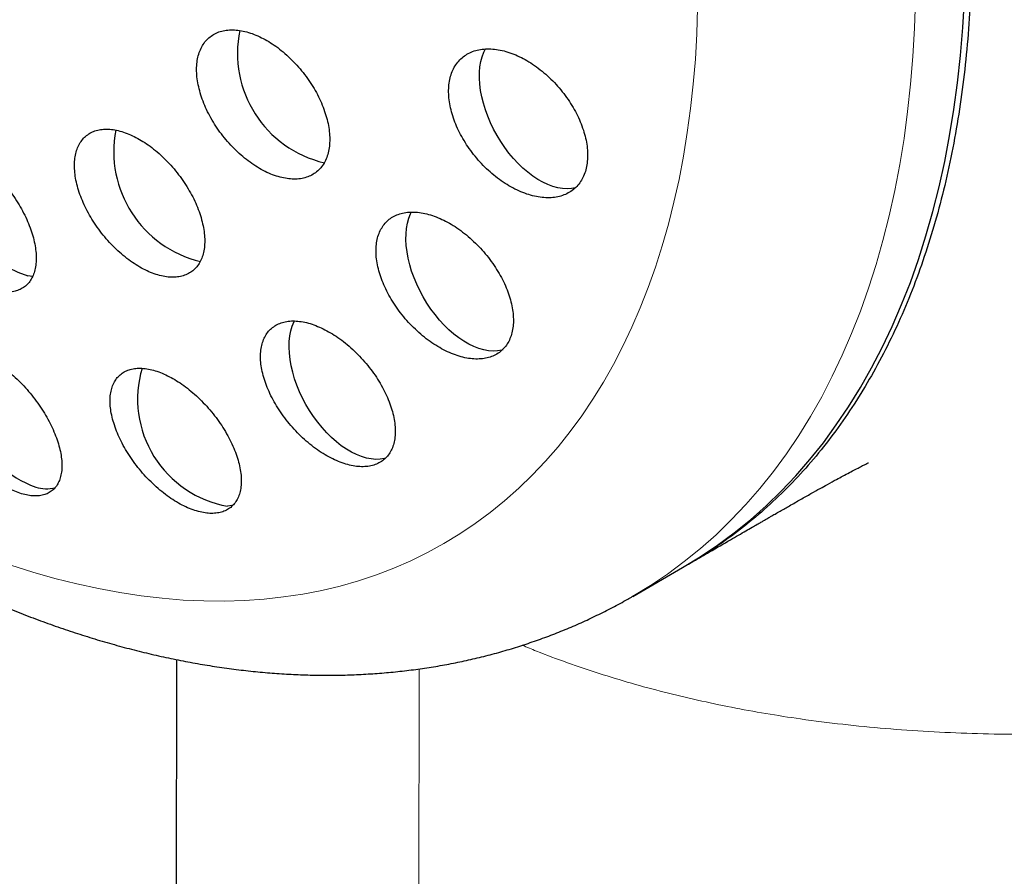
# Model space of a CAD drawing. Header units: millimetres. Extents: x 8 to 913, y 12 to 937.
# Tile 29 of 73: x 856 to 868, y 333 to 343. Entities that reach past the tile are written whole.
import ezdxf

# ---------------------------------------------------------------- set-up
doc = ezdxf.new("R2010")
doc.units = ezdxf.units.MM

msp = doc.modelspace()

# ---------------------------------------------------------------- linework, layer by layer
at = {"color": 7, "linetype": 'Continuous', "lineweight": 30}
for p, q in [((864.257, 337.031), (864.307, 337.06)), ((863.603, 336.653), (864.187, 336.99)), ((858.265, 335.912), (858.187, 299.215))]:
    msp.add_line(p, q, dxfattribs=at)
at = {"color": 252, "linetype": 'Continuous', "lineweight": 0}
msp.add_line((861.018, 279.437), (861.103, 335.804), dxfattribs=at)
at = {"color": 252, "linetype": 'Continuous', "lineweight": 0, "flags": 128}
for points in [[(866.913, 343.639), (866.901, 343.304), (866.882, 342.974), (866.855, 342.649), (866.82, 342.329), (866.778, 342.015), (866.727, 341.707), (866.67, 341.405), (866.604, 341.109), (866.531, 340.82), (866.451, 340.537), (866.363, 340.261), (866.268, 339.992), (866.165, 339.731), (866.056, 339.476), (865.939, 339.229), (865.815, 338.99), (865.684, 338.759), (865.546, 338.536), (865.401, 338.321), (865.25, 338.115), (865.092, 337.917), (864.927, 337.727), (864.756, 337.547), (864.579, 337.375), (864.396, 337.212), (864.206, 337.059), (864.011, 336.914), (863.81, 336.779), (863.603, 336.654), (863.603, 336.653)], [(864.363, 343.54), (864.353, 343.239), (864.336, 342.943), (864.311, 342.651), (864.28, 342.364), (864.242, 342.083), (864.197, 341.806), (864.145, 341.535), (864.086, 341.269), (864.021, 341.009), (863.949, 340.756), (863.87, 340.508), (863.785, 340.267), (863.692, 340.032), (863.594, 339.803), (863.489, 339.582), (863.378, 339.367), (863.26, 339.16), (863.136, 338.96), (863.006, 338.767), (862.871, 338.582), (862.729, 338.404), (862.581, 338.234), (862.428, 338.072), (862.269, 337.918), (862.104, 337.772), (861.934, 337.634), (861.759, 337.504), (861.578, 337.383), (861.393, 337.27), (861.202, 337.166), (861.007, 337.07), (860.807, 336.983), (860.603, 336.905), (860.394, 336.835), (860.181, 336.774), (859.964, 336.723), (859.743, 336.68), (859.518, 336.646), (859.29, 336.621), (859.058, 336.604), (858.822, 336.597), (858.584, 336.599), (858.343, 336.61), (858.098, 336.63), (857.851, 336.659), (857.602, 336.696), (857.35, 336.743), (857.096, 336.799), (856.84, 336.863), (856.583, 336.936), (856.324, 337.018)]]:
    msp.add_lwpolyline(points, dxfattribs=at)
at = {"color": 7, "linetype": 'Continuous', "lineweight": 30, "flags": 128}
for points in [[(864.187, 336.99), (864.187, 336.991), (864.394, 337.116), (864.595, 337.252), (864.79, 337.396), (864.98, 337.55), (865.163, 337.712), (865.34, 337.884), (865.511, 338.065), (865.676, 338.254), (865.834, 338.452), (865.985, 338.659), (866.13, 338.873), (866.268, 339.097), (866.399, 339.328), (866.523, 339.567), (866.64, 339.813), (866.75, 340.068), (866.852, 340.329), (866.947, 340.598), (867.035, 340.874), (867.116, 341.157), (867.188, 341.446), (867.254, 341.742), (867.312, 342.044), (867.362, 342.353), (867.404, 342.666), (867.439, 342.986), (867.466, 343.311), (867.486, 343.641)], [(862.933, 341.437), (862.888, 341.428), (862.836, 341.425), (862.783, 341.427), (862.727, 341.436), (862.67, 341.451), (862.611, 341.473), (862.552, 341.501), (862.493, 341.534), (862.434, 341.573), (862.376, 341.618), (862.318, 341.667), (862.262, 341.721), (862.208, 341.78), (862.155, 341.842), (862.106, 341.908), (862.059, 341.977), (862.015, 342.049), (861.975, 342.122), (861.939, 342.197), (861.907, 342.273), (861.879, 342.35), (861.855, 342.426), (861.836, 342.502), (861.822, 342.576), (861.813, 342.649), (861.809, 342.72), (861.809, 342.788), (861.815, 342.853), (861.825, 342.914), (861.841, 342.971), (861.861, 343.024), (861.88, 343.063)], [(862.082, 339.54), (862.072, 339.537), (862.022, 339.528), (861.971, 339.525), (861.916, 339.529), (861.861, 339.538), (861.803, 339.554), (861.745, 339.577), (861.686, 339.605), (861.627, 339.639), (861.568, 339.679), (861.509, 339.724), (861.452, 339.774), (861.396, 339.829), (861.342, 339.888), (861.29, 339.951), (861.241, 340.017), (861.194, 340.087), (861.151, 340.158), (861.111, 340.232), (861.076, 340.307), (861.044, 340.383), (861.016, 340.46), (860.993, 340.536), (860.975, 340.612), (860.962, 340.686), (860.953, 340.759), (860.949, 340.829), (860.95, 340.897), (860.957, 340.961), (860.968, 341.022), (860.984, 341.079), (861.004, 341.131), (861.016, 341.154)], [(856.582, 340.399), (856.579, 340.399), (856.524, 340.405)], [(860.712, 338.271), (860.699, 338.268), (860.649, 338.259), (860.597, 338.257), (860.543, 338.261), (860.487, 338.272), (860.429, 338.289), (860.371, 338.312), (860.312, 338.341), (860.252, 338.376), (860.193, 338.416), (860.135, 338.462), (860.078, 338.513), (860.022, 338.568), (859.968, 338.628), (859.917, 338.691), (859.868, 338.758), (859.822, 338.827), (859.779, 338.9), (859.74, 338.973), (859.704, 339.049), (859.673, 339.125), (859.646, 339.201), (859.624, 339.278), (859.606, 339.353), (859.593, 339.427), (859.585, 339.5), (859.582, 339.57), (859.584, 339.637), (859.591, 339.701), (859.603, 339.761), (859.619, 339.817), (859.64, 339.869), (859.645, 339.878)], [(858.924, 337.72), (858.912, 337.717), (858.862, 337.709)]]:
    msp.add_lwpolyline(points, dxfattribs=at)
at = {"color": 7, "linetype": 'Continuous', "lineweight": 30}
for centre, radius, start, end in [((860.293, 343.011), 1.316, 168.2519, 256.933), ((858.852, 341.859), 1.322, 168.9739, 256.5572), ((856.95, 341.703), 1.366, 170.3116, 251.842), ((857.088, 339.19), 1.344, 165.362, 249.4751), ((859.083, 338.963), 1.274, 163.6395, 259.9811), ((856.745, 338.367), 0.454, 253.6112, 282.655)]:
    msp.add_arc(centre, radius, start, end, dxfattribs=at)
for points, knots in [([(881.385, 340.069), (881.385, 340.13), (881.385, 340.247), (881.384, 340.412), (881.383, 340.559), (881.382, 340.69), (881.38, 340.803), (881.379, 340.899), (881.377, 340.978), (881.376, 341.04), (881.375, 341.089), (881.375, 341.13), (881.374, 341.169), (881.373, 341.215), (881.371, 341.271), (881.37, 341.34), (881.368, 341.413), (881.366, 341.493), (881.363, 341.581), (881.361, 341.672), (881.357, 341.768), (881.354, 341.868), (881.35, 341.978), (881.346, 342.091), (881.341, 342.198), (881.336, 342.309), (881.331, 342.429), (881.324, 342.563), (881.318, 342.692), (881.311, 342.811), (881.305, 342.92), (881.299, 343.025), (881.291, 343.143), (881.282, 343.283), (881.271, 343.449), (881.257, 343.63), (881.242, 343.824), (881.229, 343.99), (881.217, 344.119), (881.21, 344.201), (881.204, 344.273), (881.197, 344.341), (881.191, 344.409), (881.184, 344.479), (881.177, 344.549), (881.169, 344.631), (881.159, 344.728), (881.148, 344.839), (881.135, 344.951), (881.124, 345.055), (881.112, 345.155), (881.101, 345.251), (881.091, 345.341), (881.081, 345.417), (881.072, 345.493), (881.061, 345.581), (881.048, 345.682), (881.034, 345.789), (881.02, 345.892), (881.006, 345.993), (880.991, 346.1), (880.976, 346.206), (880.961, 346.309), (880.946, 346.407), (880.93, 346.507), (880.915, 346.606), (880.902, 346.688), (880.891, 346.757), (880.881, 346.818), (880.871, 346.877), (880.862, 346.93), (880.854, 346.978), (880.846, 347.028), (880.836, 347.084), (880.826, 347.145), (880.812, 347.224), (880.793, 347.33), (880.769, 347.458), (880.744, 347.592), (880.718, 347.726), (880.692, 347.86), (880.666, 347.989), (880.644, 348.099), (880.624, 348.193), (880.606, 348.279), (880.588, 348.361), (880.571, 348.44), (880.554, 348.519), (880.532, 348.617), (880.505, 348.734), (880.475, 348.866), (880.442, 349.003), (880.413, 349.123), (880.385, 349.235), (880.363, 349.325), (880.344, 349.401), (880.326, 349.47), (880.308, 349.542), (880.285, 349.629), (880.263, 349.711), (880.245, 349.779), (880.232, 349.828), (880.219, 349.877), (880.203, 349.933), (880.186, 349.995), (880.169, 350.056), (880.154, 350.111), (880.14, 350.16), (880.127, 350.205), (880.115, 350.248), (880.101, 350.296), (880.083, 350.357), (880.064, 350.423), (880.044, 350.491), (880.023, 350.561), (880.001, 350.634), (879.979, 350.706), (879.96, 350.769), (879.943, 350.825), (879.925, 350.88), (879.907, 350.937), (879.888, 350.998), (879.87, 351.055), (879.854, 351.104), (879.84, 351.148), (879.826, 351.19), (879.813, 351.231), (879.797, 351.279), (879.777, 351.341), (879.754, 351.408), (879.732, 351.473), (879.714, 351.528), (879.695, 351.583), (879.673, 351.648), (879.649, 351.716), (879.629, 351.775), (879.613, 351.82), (879.599, 351.859), (879.584, 351.901), (879.567, 351.949), (879.546, 352.006), (879.525, 352.066), (879.505, 352.119), (879.489, 352.163), (879.475, 352.202), (879.46, 352.242), (879.443, 352.289), (879.421, 352.346), (879.398, 352.406), (879.377, 352.462), (879.358, 352.511), (879.34, 352.56), (879.318, 352.615), (879.292, 352.682), (879.263, 352.758), (879.232, 352.834), (879.205, 352.902), (879.18, 352.965), (879.153, 353.03), (879.122, 353.106), (879.09, 353.185), (879.059, 353.258), (879.033, 353.321), (879.009, 353.378), (878.984, 353.436), (878.957, 353.5), (878.927, 353.569), (878.896, 353.64), (878.867, 353.706), (878.842, 353.763), (878.819, 353.815), (878.793, 353.873), (878.761, 353.946), (878.72, 354.035), (878.677, 354.13), (878.635, 354.22), (878.598, 354.299), (878.564, 354.373), (878.527, 354.45), (878.49, 354.528), (878.452, 354.607), (878.415, 354.684), (878.379, 354.757), (878.34, 354.836), (878.297, 354.922), (878.248, 355.02), (878.194, 355.127), (878.134, 355.243), (878.073, 355.362), (878.014, 355.472), (877.964, 355.567), (877.92, 355.65), (877.878, 355.726), (877.834, 355.808), (877.784, 355.898), (877.731, 355.994), (877.678, 356.088), (877.618, 356.194), (877.55, 356.314), (877.471, 356.449), (877.387, 356.593), (877.303, 356.734), (877.22, 356.871), (877.147, 356.991), (877.077, 357.102), (877.007, 357.214), (876.933, 357.331), (876.852, 357.457), (876.764, 357.592), (876.668, 357.737), (876.571, 357.883), (876.479, 358.018), (876.388, 358.149), (876.297, 358.281), (876.201, 358.415), (876.104, 358.551), (876.001, 358.692), (875.861, 358.882), (875.687, 359.113), (875.487, 359.37), (875.292, 359.615), (875.096, 359.854), (874.89, 360.101), (874.667, 360.359), (874.425, 360.632), (874.171, 360.909), (873.911, 361.185), (873.651, 361.451), (873.393, 361.708), (873.136, 361.957), (872.891, 362.186), (872.658, 362.398), (872.438, 362.593), (872.216, 362.786), (871.991, 362.975), (871.766, 363.16), (871.537, 363.343), (871.319, 363.513), (871.108, 363.673), (870.91, 363.82), (870.711, 363.964), (870.51, 364.107), (870.307, 364.247), (870.108, 364.38), (869.914, 364.508), (869.723, 364.631), (869.53, 364.753), (869.336, 364.872), (869.141, 364.988), (868.945, 365.103), (868.741, 365.219), (868.532, 365.335), (868.321, 365.449), (868.119, 365.555), (867.924, 365.655), (867.736, 365.748), (867.551, 365.838), (867.379, 365.919), (867.221, 365.993), (867.072, 366.06), (866.914, 366.13), (866.746, 366.202), (866.577, 366.274), (866.415, 366.34), (866.266, 366.4), (866.128, 366.454), (865.994, 366.506), (865.859, 366.556), (865.72, 366.608), (865.571, 366.661), (865.421, 366.713), (865.276, 366.763), (865.147, 366.806), (865.025, 366.845), (864.909, 366.882), (864.794, 366.918), (864.678, 366.953), (864.558, 366.989), (864.431, 367.026), (864.299, 367.064), (864.173, 367.098), (864.056, 367.13), (863.947, 367.158), (863.839, 367.186), (863.726, 367.214), (863.6, 367.245), (863.463, 367.278), (863.32, 367.31), (863.188, 367.339), (863.067, 367.365), (862.965, 367.386), (862.872, 367.405), (862.786, 367.422), (862.69, 367.44), (862.588, 367.459), (862.489, 367.477), (862.398, 367.493), (862.316, 367.507), (862.235, 367.521), (862.149, 367.535), (862.051, 367.55), (861.942, 367.567), (861.825, 367.584), (861.714, 367.6), (861.616, 367.613), (861.525, 367.624), (861.427, 367.637), (861.314, 367.65), (861.191, 367.664), (861.07, 367.677), (860.964, 367.687), (860.875, 367.696), (860.793, 367.703), (860.704, 367.711), (860.604, 367.719), (860.5, 367.727), (860.4, 367.734), (860.314, 367.739), (860.237, 367.744), (860.161, 367.748), (860.077, 367.753), (859.983, 367.758), (859.886, 367.762), (859.796, 367.765), (859.717, 367.768), (859.643, 367.77), (859.567, 367.772), (859.481, 367.774), (859.386, 367.776), (859.292, 367.777), (859.208, 367.778), (859.135, 367.778), (859.065, 367.778), (858.99, 367.778), (858.851, 367.777), (858.669, 367.774), (858.427, 367.767), (858.205, 367.759), (857.96, 367.746), (857.739, 367.732), (857.499, 367.714), (857.306, 367.698), (857.144, 367.682), (857.018, 367.669), (856.886, 367.655), (856.753, 367.64), (856.629, 367.625), (856.5, 367.608), (856.388, 367.593), (856.3, 367.581), (856.25, 367.574), (856.204, 367.567), (856.154, 367.56), (856.096, 367.551), (856.029, 367.541), (855.956, 367.529), (855.884, 367.518), (855.814, 367.506), (855.744, 367.495), (855.637, 367.476), (855.505, 367.453), (855.346, 367.423), (855.191, 367.393), (855.035, 367.362), (854.874, 367.328), (854.723, 367.295), (854.562, 367.259), (854.401, 367.221), (854.222, 367.178), (854.026, 367.128), (853.84, 367.079), (853.646, 367.027), (853.474, 366.978), (853.312, 366.931), (853.183, 366.892), (853.078, 366.86), (852.978, 366.829), (852.871, 366.795), (852.761, 366.76), (852.647, 366.723), (852.539, 366.687), (852.446, 366.655), (852.38, 366.633), (852.336, 366.618), (852.287, 366.601), (852.23, 366.58), (852.169, 366.559), (852.115, 366.54), (852.069, 366.523), (852.024, 366.507), (851.973, 366.488), (851.917, 366.468), (851.859, 366.446), (851.804, 366.426), (851.756, 366.408), (851.711, 366.391), (851.662, 366.372), (851.602, 366.349), (851.537, 366.324), (851.477, 366.3), (851.422, 366.279), (851.364, 366.255), (851.299, 366.229), (851.238, 366.205), (851.186, 366.184), (851.144, 366.166), (851.102, 366.149), (851.054, 366.129), (850.995, 366.105), (850.926, 366.075), (850.857, 366.046), (850.796, 366.02), (850.746, 365.998), (850.703, 365.98), (850.661, 365.961), (850.611, 365.939), (850.55, 365.912), (850.49, 365.885), (850.438, 365.862), (850.391, 365.841), (850.338, 365.817), (850.278, 365.789), (850.219, 365.762), (850.169, 365.739), (850.116, 365.715), (850.054, 365.685), (849.98, 365.65), (849.908, 365.616), (849.84, 365.583), (849.78, 365.554), (849.722, 365.525), (849.667, 365.498), (849.617, 365.473), (849.572, 365.451), (849.527, 365.428), (849.457, 365.394), (849.373, 365.351), (849.285, 365.306), (849.215, 365.269), (849.152, 365.236), (849.079, 365.198), (849, 365.156), (848.923, 365.115), (848.86, 365.081), (848.803, 365.05), (848.752, 365.022), (848.706, 364.997), (848.668, 364.976), (848.633, 364.956), (848.594, 364.935), (848.549, 364.91), (848.495, 364.879), (848.428, 364.841), (848.348, 364.796), (848.29, 364.762), (848.259, 364.744)], [0, 0, 0, 0, 0.003851, 0.007337, 0.010461, 0.013224, 0.015626, 0.01767, 0.019355, 0.020682, 0.021656, 0.022491, 0.023312, 0.024122, 0.025462, 0.026915, 0.028494, 0.030197, 0.032028, 0.034143, 0.036064, 0.038213, 0.04059, 0.043169, 0.045521, 0.047501, 0.050376, 0.053306, 0.056187, 0.05877, 0.061073, 0.063329, 0.065588, 0.068808, 0.07247, 0.076502, 0.080662, 0.08529, 0.087409, 0.089203, 0.090708, 0.092187, 0.093696, 0.095235, 0.096789, 0.098345, 0.100667, 0.103234, 0.105721, 0.108094, 0.11015, 0.112407, 0.114496, 0.11615, 0.117547, 0.11954, 0.122004, 0.124366, 0.126654, 0.128903, 0.131156, 0.133823, 0.136042, 0.138036, 0.140469, 0.142788, 0.144707, 0.145952, 0.147406, 0.148801, 0.149982, 0.150968, 0.15204, 0.153319, 0.154775, 0.156101, 0.15866, 0.161941, 0.164791, 0.167663, 0.171021, 0.173885, 0.176324, 0.178424, 0.180264, 0.182172, 0.183941, 0.185605, 0.187502, 0.190547, 0.193561, 0.196361, 0.199691, 0.201861, 0.203959, 0.205766, 0.207014, 0.208623, 0.210603, 0.21288, 0.21419, 0.215206, 0.216183, 0.217493, 0.219005, 0.220373, 0.221577, 0.222725, 0.223718, 0.224561, 0.22554, 0.226892, 0.22875, 0.230089, 0.231534, 0.233415, 0.235031, 0.236391, 0.237691, 0.238747, 0.240104, 0.24157, 0.24285, 0.24394, 0.244867, 0.245848, 0.246712, 0.247683, 0.249063, 0.250844, 0.252251, 0.253426, 0.254523, 0.255979, 0.257819, 0.259046, 0.259983, 0.260829, 0.261719, 0.262762, 0.2641, 0.26555, 0.266758, 0.267676, 0.268515, 0.269366, 0.270362, 0.271675, 0.273186, 0.274437, 0.275396, 0.276534, 0.277679, 0.279126, 0.281025, 0.282752, 0.284258, 0.285567, 0.286984, 0.288681, 0.29063, 0.292301, 0.293604, 0.294831, 0.296139, 0.297506, 0.299079, 0.300805, 0.302279, 0.303486, 0.304626, 0.305751, 0.307407, 0.309482, 0.311754, 0.313785, 0.31548, 0.317085, 0.31876, 0.320621, 0.322327, 0.324078, 0.325766, 0.327218, 0.329375, 0.33154, 0.333875, 0.336561, 0.339371, 0.341891, 0.34407, 0.345798, 0.347499, 0.349277, 0.351373, 0.353626, 0.35581, 0.357815, 0.360903, 0.364004, 0.367111, 0.370771, 0.37377, 0.376594, 0.379089, 0.381529, 0.384425, 0.387236, 0.390374, 0.393917, 0.397451, 0.400661, 0.403539, 0.406769, 0.410028, 0.413188, 0.416476, 0.420219, 0.42696, 0.433242, 0.439096, 0.44505, 0.451024, 0.457599, 0.464647, 0.471871, 0.47907, 0.486248, 0.493068, 0.49974, 0.506519, 0.512044, 0.517572, 0.523101, 0.528629, 0.534153, 0.53943, 0.545126, 0.549709, 0.5543, 0.5589, 0.56351, 0.568131, 0.572696, 0.576915, 0.581138, 0.585401, 0.589655, 0.593901, 0.598062, 0.602331, 0.607027, 0.611368, 0.615701, 0.619766, 0.623541, 0.627376, 0.631204, 0.634145, 0.637067, 0.640301, 0.643739, 0.647197, 0.65052, 0.65345, 0.656086, 0.658767, 0.661429, 0.664072, 0.666997, 0.670194, 0.672907, 0.675479, 0.677757, 0.680003, 0.682247, 0.684429, 0.686702, 0.689194, 0.691789, 0.694283, 0.696482, 0.69849, 0.700506, 0.70267, 0.704956, 0.707706, 0.710503, 0.713043, 0.715212, 0.717373, 0.718854, 0.720447, 0.722265, 0.724256, 0.726211, 0.727871, 0.729357, 0.730797, 0.732449, 0.7342, 0.736279, 0.738602, 0.740764, 0.742457, 0.744083, 0.745879, 0.747964, 0.750366, 0.752732, 0.754754, 0.756229, 0.757701, 0.759328, 0.761198, 0.763257, 0.765119, 0.766725, 0.768054, 0.769406, 0.770953, 0.772722, 0.774639, 0.776295, 0.77773, 0.779059, 0.780377, 0.781943, 0.783812, 0.785655, 0.787193, 0.788468, 0.789702, 0.791051, 0.792627, 0.797431, 0.801126, 0.806079, 0.809764, 0.814711, 0.81839, 0.823114, 0.825435, 0.827412, 0.830175, 0.832782, 0.834834, 0.837113, 0.840019, 0.841124, 0.842005, 0.842849, 0.843707, 0.844781, 0.846126, 0.847445, 0.848916, 0.850164, 0.851363, 0.852879, 0.856199, 0.858789, 0.861895, 0.864979, 0.867637, 0.87102, 0.873608, 0.876752, 0.88021, 0.883874, 0.887945, 0.890969, 0.894968, 0.897932, 0.900352, 0.902427, 0.904066, 0.906185, 0.908664, 0.910477, 0.912854, 0.91502, 0.91592, 0.916702, 0.917621, 0.918795, 0.920105, 0.921169, 0.921989, 0.922823, 0.923844, 0.925007, 0.926159, 0.927276, 0.928232, 0.929024, 0.929956, 0.931141, 0.932633, 0.933796, 0.934731, 0.935912, 0.937299, 0.938609, 0.939563, 0.940416, 0.941167, 0.94206, 0.94328, 0.94472, 0.946236, 0.947447, 0.948424, 0.949281, 0.950031, 0.950995, 0.952317, 0.9537, 0.954677, 0.955475, 0.956537, 0.957918, 0.959175, 0.960127, 0.960969, 0.962404, 0.963976, 0.965505, 0.96686, 0.968147, 0.969224, 0.970463, 0.971529, 0.972354, 0.973207, 0.974366, 0.976672, 0.978469, 0.979832, 0.981066, 0.982448, 0.984419, 0.985992, 0.987343, 0.988409, 0.989583, 0.990557, 0.991309, 0.991988, 0.992816, 0.993737, 0.994873, 0.996296, 0.998005, 1, 1, 1, 1]), ([(867.177, 348.005), (867.214, 347.821), (867.287, 347.452), (867.376, 346.906), (867.45, 346.366), (867.506, 345.834), (867.546, 345.308), (867.568, 344.79), (867.574, 344.28), (867.564, 343.781), (867.536, 343.294), (867.491, 342.818), (867.43, 342.354), (867.351, 341.901), (867.257, 341.462), (867.145, 341.038), (867.018, 340.629), (866.875, 340.235), (866.716, 339.857), (866.54, 339.494), (866.35, 339.149), (866.144, 338.821), (865.925, 338.512), (865.69, 338.222), (865.442, 337.95), (865.179, 337.697), (864.903, 337.464), (864.613, 337.252), (864.396, 337.108), (864.273, 337.041), (864.253, 337.031)], [0, 0, 0, 0, 0.036882, 0.073651, 0.110363, 0.147074, 0.183838, 0.22071, 0.257597, 0.294369, 0.331082, 0.367792, 0.404553, 0.441421, 0.478307, 0.515079, 0.551792, 0.588502, 0.625263, 0.662131, 0.699017, 0.735789, 0.772503, 0.809212, 0.845973, 0.882841, 0.919727, 0.9565, 0.993213, 1, 1, 1, 1]), ([(846.871, 345.469), (846.925, 345.374), (847.002, 345.242), (847.118, 345.048), (847.218, 344.884), (847.339, 344.688), (847.467, 344.485), (847.604, 344.272), (847.748, 344.054), (847.897, 343.832), (848.051, 343.608), (848.21, 343.382), (848.373, 343.156), (848.541, 342.929), (848.711, 342.703), (848.885, 342.478), (849.063, 342.253), (849.243, 342.031), (849.426, 341.81), (849.613, 341.591), (849.801, 341.374), (849.993, 341.159), (850.187, 340.947), (850.383, 340.738), (850.582, 340.531), (850.783, 340.328), (850.986, 340.127), (851.191, 339.93), (851.398, 339.736), (851.606, 339.546), (851.817, 339.359), (852.03, 339.176), (852.244, 338.996), (852.459, 338.821), (852.677, 338.649), (852.895, 338.481), (853.115, 338.318), (853.336, 338.159), (853.559, 338.004), (853.783, 337.853), (854.007, 337.707), (854.233, 337.566), (854.46, 337.429), (854.687, 337.297), (854.916, 337.17), (855.145, 337.048), (855.374, 336.93), (855.604, 336.818), (855.835, 336.711), (856.065, 336.609), (856.296, 336.512), (856.528, 336.421), (856.759, 336.335), (856.99, 336.255), (857.221, 336.18), (857.451, 336.111), (857.682, 336.047), (857.911, 335.989), (858.14, 335.937), (858.369, 335.89), (858.596, 335.85), (858.823, 335.815), (859.048, 335.786), (859.272, 335.763), (859.495, 335.746), (859.717, 335.734), (859.937, 335.729), (860.155, 335.729), (860.372, 335.736), (860.587, 335.748), (860.8, 335.766), (861.011, 335.79), (861.22, 335.819), (861.427, 335.855), (861.632, 335.896), (861.835, 335.943), (862.035, 335.995), (862.233, 336.054), (862.428, 336.118), (862.621, 336.187), (862.811, 336.262), (862.999, 336.343), (863.184, 336.43), (863.366, 336.522), (863.505, 336.597), (863.583, 336.642), (863.602, 336.654)], [0, 0, 0, 0, 0.013406, 0.018786, 0.027726, 0.037006, 0.04696, 0.057351, 0.068084, 0.079082, 0.090291, 0.101672, 0.113194, 0.124834, 0.136574, 0.1484, 0.160301, 0.172267, 0.184291, 0.196366, 0.208487, 0.22065, 0.232851, 0.245087, 0.257355, 0.269653, 0.281978, 0.29433, 0.306706, 0.319105, 0.331526, 0.343967, 0.356428, 0.368908, 0.381405, 0.393919, 0.406449, 0.418994, 0.431553, 0.444125, 0.45671, 0.469305, 0.481911, 0.494525, 0.507147, 0.519774, 0.532406, 0.545039, 0.557673, 0.570305, 0.582933, 0.595555, 0.608167, 0.620768, 0.633355, 0.645924, 0.658474, 0.671001, 0.683502, 0.695974, 0.708415, 0.720822, 0.733193, 0.745526, 0.757819, 0.770071, 0.78228, 0.794446, 0.806569, 0.818649, 0.830687, 0.842684, 0.854641, 0.86656, 0.878444, 0.890296, 0.902119, 0.913917, 0.925692, 0.93745, 0.949195, 0.960931, 0.972662, 0.984395, 0.996134, 1, 1, 1, 1]), ([(859.238, 343.204), (859.209, 343.217), (859.15, 343.243), (859.065, 343.268), (858.982, 343.283), (858.903, 343.287), (858.828, 343.28), (858.759, 343.262), (858.697, 343.233), (858.643, 343.194), (858.596, 343.145), (858.558, 343.087), (858.529, 343.02), (858.509, 342.946), (858.499, 342.866), (858.499, 342.779), (858.508, 342.689), (858.528, 342.594), (858.556, 342.498), (858.593, 342.4), (858.64, 342.302), (858.694, 342.205), (858.755, 342.111), (858.824, 342.021), (858.898, 341.935), (858.977, 341.855), (859.061, 341.783), (859.147, 341.718), (859.234, 341.662), (859.323, 341.615), (859.411, 341.579), (859.497, 341.554), (859.58, 341.539), (859.659, 341.536), (859.734, 341.544), (859.802, 341.563), (859.864, 341.592), (859.918, 341.632), (859.964, 341.682), (860.002, 341.74), (860.03, 341.807), (860.049, 341.882), (860.058, 341.963), (860.058, 342.049), (860.048, 342.14), (860.028, 342.235), (859.999, 342.331), (859.961, 342.429), (859.915, 342.527), (859.86, 342.624), (859.798, 342.718), (859.729, 342.808), (859.654, 342.893), (859.575, 342.972), (859.491, 343.045), (859.407, 343.108), (859.322, 343.162), (859.266, 343.19), (859.238, 343.204)], [0, 0, 0, 0, 0.01788, 0.035817, 0.053696, 0.071581, 0.089522, 0.107406, 0.125206, 0.143064, 0.160864, 0.178583, 0.196358, 0.214078, 0.231786, 0.24955, 0.267258, 0.28503, 0.302857, 0.320628, 0.338509, 0.356447, 0.374328, 0.392319, 0.410367, 0.428358, 0.44641, 0.46452, 0.482572, 0.50061, 0.518706, 0.536744, 0.554697, 0.572707, 0.59066, 0.608495, 0.626388, 0.644223, 0.661961, 0.679755, 0.697493, 0.715195, 0.732954, 0.750656, 0.768401, 0.786201, 0.803946, 0.82179, 0.839691, 0.857536, 0.875497, 0.893514, 0.911474, 0.929516, 0.947614, 0.965655, 0.982828, 1, 1, 1, 1]), ([(862.234, 342.991), (862.203, 343.003), (862.142, 343.028), (862.052, 343.05), (861.964, 343.063), (861.881, 343.064), (861.802, 343.055), (861.728, 343.034), (861.662, 343.002), (861.604, 342.96), (861.554, 342.908), (861.513, 342.848), (861.482, 342.779), (861.461, 342.704), (861.449, 342.622), (861.448, 342.534), (861.457, 342.443), (861.475, 342.349), (861.503, 342.253), (861.541, 342.156), (861.588, 342.059), (861.643, 341.964), (861.706, 341.871), (861.776, 341.782), (861.852, 341.698), (861.934, 341.62), (862.02, 341.549), (862.109, 341.486), (862.201, 341.432), (862.293, 341.388), (862.386, 341.354), (862.476, 341.331), (862.564, 341.319), (862.648, 341.318), (862.727, 341.329), (862.8, 341.35), (862.866, 341.383), (862.924, 341.425), (862.973, 341.478), (863.013, 341.539), (863.044, 341.608), (863.065, 341.684), (863.075, 341.766), (863.076, 341.854), (863.067, 341.945), (863.047, 342.04), (863.019, 342.136), (862.98, 342.233), (862.933, 342.33), (862.878, 342.425), (862.814, 342.517), (862.744, 342.606), (862.667, 342.689), (862.585, 342.767), (862.499, 342.837), (862.411, 342.899), (862.322, 342.951), (862.263, 342.978), (862.234, 342.991)], [0, 0, 0, 0, 0.018034, 0.036124, 0.054157, 0.072198, 0.090297, 0.108336, 0.126233, 0.144187, 0.162083, 0.17978, 0.197534, 0.215231, 0.232811, 0.250447, 0.268027, 0.28562, 0.303268, 0.320862, 0.338591, 0.356375, 0.374105, 0.392035, 0.410022, 0.427953, 0.446065, 0.464234, 0.482346, 0.50054, 0.518792, 0.536986, 0.555122, 0.573317, 0.591453, 0.609417, 0.627439, 0.645402, 0.663156, 0.680968, 0.698722, 0.716325, 0.733983, 0.751586, 0.769159, 0.786787, 0.80436, 0.822036, 0.839767, 0.857444, 0.87531, 0.893232, 0.9111, 0.929164, 0.947285, 0.96535, 0.982675, 1, 1, 1, 1]), ([(857.769, 342.036), (857.741, 342.049), (857.685, 342.075), (857.602, 342.102), (857.522, 342.119), (857.446, 342.124), (857.374, 342.119), (857.309, 342.103), (857.25, 342.077), (857.199, 342.04), (857.155, 341.993), (857.12, 341.938), (857.093, 341.873), (857.076, 341.801), (857.069, 341.723), (857.071, 341.638), (857.082, 341.549), (857.103, 341.455), (857.133, 341.359), (857.172, 341.262), (857.219, 341.164), (857.274, 341.068), (857.336, 340.973), (857.405, 340.882), (857.48, 340.796), (857.558, 340.716), (857.641, 340.642), (857.726, 340.577), (857.812, 340.52), (857.898, 340.472), (857.983, 340.435), (858.067, 340.408), (858.147, 340.392), (858.223, 340.387), (858.294, 340.393), (858.359, 340.41), (858.418, 340.437), (858.469, 340.474), (858.512, 340.522), (858.547, 340.578), (858.572, 340.643), (858.589, 340.715), (858.596, 340.794), (858.593, 340.879), (858.581, 340.969), (858.56, 341.062), (858.529, 341.159), (858.49, 341.256), (858.442, 341.354), (858.386, 341.45), (858.324, 341.544), (858.254, 341.635), (858.18, 341.721), (858.101, 341.801), (858.018, 341.874), (857.935, 341.938), (857.851, 341.993), (857.797, 342.022), (857.769, 342.036)], [0, 0, 0, 0, 0.01777, 0.035597, 0.053366, 0.071139, 0.088969, 0.106742, 0.12446, 0.142234, 0.159952, 0.177661, 0.195426, 0.213135, 0.230909, 0.248739, 0.266513, 0.284397, 0.302338, 0.320223, 0.338216, 0.356266, 0.37426, 0.392313, 0.410423, 0.428476, 0.446513, 0.464607, 0.482643, 0.500593, 0.518601, 0.53655, 0.554383, 0.572272, 0.590104, 0.607839, 0.625632, 0.643368, 0.66107, 0.678829, 0.696532, 0.714278, 0.732081, 0.749828, 0.767676, 0.78558, 0.803428, 0.821391, 0.839411, 0.857375, 0.875417, 0.893517, 0.911559, 0.929609, 0.947717, 0.965766, 0.982883, 1, 1, 1, 1]), ([(855.806, 341.854), (855.779, 341.867), (855.724, 341.895), (855.645, 341.923), (855.568, 341.941), (855.495, 341.949), (855.427, 341.946), (855.365, 341.932), (855.309, 341.907), (855.261, 341.872), (855.22, 341.828), (855.187, 341.774), (855.163, 341.711), (855.148, 341.64), (855.143, 341.563), (855.146, 341.479), (855.159, 341.39), (855.181, 341.296), (855.212, 341.2), (855.252, 341.103), (855.299, 341.005), (855.355, 340.908), (855.417, 340.813), (855.485, 340.721), (855.558, 340.634), (855.635, 340.553), (855.715, 340.479), (855.798, 340.412), (855.881, 340.354), (855.964, 340.306), (856.047, 340.267), (856.127, 340.239), (856.203, 340.221), (856.276, 340.214), (856.344, 340.218), (856.405, 340.233), (856.461, 340.258), (856.509, 340.293), (856.549, 340.339), (856.581, 340.393), (856.604, 340.456), (856.619, 340.528), (856.624, 340.606), (856.62, 340.69), (856.606, 340.779), (856.584, 340.873), (856.552, 340.969), (856.512, 341.066), (856.464, 341.165), (856.408, 341.262), (856.346, 341.356), (856.277, 341.448), (856.204, 341.534), (856.126, 341.615), (856.046, 341.689), (855.965, 341.753), (855.885, 341.809), (855.832, 341.839), (855.806, 341.854)], [0, 0, 0, 0, 0.017712, 0.035479, 0.053191, 0.070903, 0.088671, 0.106383, 0.124093, 0.141859, 0.15957, 0.177347, 0.19518, 0.212958, 0.230846, 0.248791, 0.26668, 0.284676, 0.30273, 0.320727, 0.33878, 0.356892, 0.374946, 0.39298, 0.411073, 0.429106, 0.447052, 0.465056, 0.483002, 0.50083, 0.518715, 0.536543, 0.554276, 0.572066, 0.589799, 0.607502, 0.625261, 0.642964, 0.660714, 0.678519, 0.696269, 0.714121, 0.732029, 0.749881, 0.767848, 0.785872, 0.803839, 0.821883, 0.839985, 0.858029, 0.876077, 0.894184, 0.912232, 0.930211, 0.948247, 0.966225, 0.983112, 1, 1, 1, 1]), ([(861.348, 341.077), (861.318, 341.089), (861.258, 341.113), (861.171, 341.137), (861.085, 341.151), (861.004, 341.154), (860.928, 341.146), (860.858, 341.127), (860.795, 341.098), (860.74, 341.058), (860.693, 341.009), (860.655, 340.951), (860.626, 340.886), (860.607, 340.812), (860.598, 340.733), (860.599, 340.648), (860.61, 340.559), (860.631, 340.466), (860.661, 340.371), (860.7, 340.275), (860.748, 340.179), (860.805, 340.084), (860.869, 339.992), (860.94, 339.903), (861.018, 339.818), (861.1, 339.74), (861.187, 339.668), (861.276, 339.605), (861.367, 339.55), (861.459, 339.505), (861.55, 339.47), (861.639, 339.445), (861.725, 339.432), (861.806, 339.43), (861.882, 339.438), (861.952, 339.458), (862.015, 339.488), (862.07, 339.528), (862.116, 339.578), (862.153, 339.636), (862.181, 339.703), (862.199, 339.776), (862.208, 339.856), (862.206, 339.941), (862.195, 340.031), (862.173, 340.123), (862.143, 340.218), (862.103, 340.314), (862.054, 340.41), (861.997, 340.505), (861.932, 340.598), (861.86, 340.686), (861.783, 340.77), (861.7, 340.848), (861.613, 340.92), (861.525, 340.982), (861.436, 341.035), (861.377, 341.063), (861.348, 341.077)], [0, 0, 0, 0, 0.0178819, 0.0358199, 0.0537008, 0.0715902, 0.0895371, 0.1074255, 0.1251655, 0.1429628, 0.1607024, 0.1782993, 0.1959526, 0.2135498, 0.2311271, 0.2487602, 0.2663384, 0.2840258, 0.301769, 0.3194574, 0.3373378, 0.3552743, 0.3731554, 0.3912303, 0.4093623, 0.4274374, 0.4456239, 0.4638684, 0.4820544, 0.5002173, 0.5184387, 0.5366006, 0.5546128, 0.5726834, 0.5906946, 0.6084973, 0.6263577, 0.6441598, 0.6617891, 0.679475, 0.6971043, 0.7146714, 0.7322944, 0.7498621, 0.7675025, 0.7851985, 0.8028399, 0.8206565, 0.838529, 0.8563465, 0.8743676, 0.8924455, 0.910467, 0.9286328, 0.9468563, 0.9650218, 0.982511, 1, 1, 1, 1]), ([(859.959, 339.796), (859.93, 339.808), (859.871, 339.833), (859.786, 339.859), (859.704, 339.874), (859.626, 339.879), (859.553, 339.873), (859.486, 339.856), (859.427, 339.829), (859.375, 339.792), (859.331, 339.746), (859.296, 339.69), (859.27, 339.627), (859.253, 339.556), (859.246, 339.478), (859.249, 339.395), (859.262, 339.308), (859.284, 339.216), (859.316, 339.122), (859.357, 339.026), (859.406, 338.93), (859.464, 338.835), (859.529, 338.742), (859.601, 338.653), (859.678, 338.568), (859.76, 338.489), (859.846, 338.416), (859.935, 338.352), (860.025, 338.296), (860.114, 338.25), (860.203, 338.214), (860.289, 338.188), (860.372, 338.173), (860.45, 338.169), (860.523, 338.176), (860.59, 338.193), (860.649, 338.221), (860.701, 338.258), (860.744, 338.305), (860.778, 338.361), (860.804, 338.425), (860.82, 338.497), (860.826, 338.574), (860.822, 338.658), (860.809, 338.746), (860.786, 338.838), (860.754, 338.932), (860.712, 339.028), (860.662, 339.124), (860.604, 339.218), (860.538, 339.311), (860.466, 339.4), (860.388, 339.485), (860.306, 339.564), (860.22, 339.636), (860.132, 339.699), (860.045, 339.753), (859.987, 339.781), (859.959, 339.796)], [0, 0, 0, 0, 0.01773, 0.035516, 0.053246, 0.070982, 0.088776, 0.106511, 0.124132, 0.141809, 0.15943, 0.177, 0.194625, 0.212195, 0.229847, 0.247554, 0.265207, 0.283039, 0.300926, 0.318759, 0.336792, 0.354883, 0.372917, 0.391089, 0.409318, 0.427489, 0.44567, 0.46391, 0.48209, 0.500146, 0.518261, 0.536316, 0.554168, 0.572078, 0.58993, 0.607592, 0.625311, 0.642973, 0.660542, 0.678168, 0.695738, 0.71335, 0.731017, 0.74863, 0.766399, 0.784225, 0.801995, 0.81997, 0.838002, 0.855978, 0.874119, 0.892318, 0.910459, 0.928653, 0.946905, 0.965097, 0.982549, 1, 1, 1, 1]), ([(856.075, 339.435), (856.047, 339.448), (855.993, 339.475), (855.914, 339.504), (855.839, 339.523), (855.768, 339.531), (855.701, 339.529), (855.641, 339.517), (855.588, 339.494), (855.541, 339.461), (855.503, 339.418), (855.473, 339.367), (855.451, 339.306), (855.439, 339.238), (855.436, 339.162), (855.442, 339.08), (855.458, 338.993), (855.483, 338.902), (855.516, 338.807), (855.559, 338.711), (855.609, 338.614), (855.667, 338.518), (855.732, 338.424), (855.803, 338.333), (855.878, 338.247), (855.957, 338.166), (856.039, 338.092), (856.122, 338.026), (856.206, 337.968), (856.29, 337.92), (856.372, 337.881), (856.451, 337.853), (856.526, 337.834), (856.597, 337.827), (856.663, 337.829), (856.723, 337.843), (856.776, 337.866), (856.822, 337.9), (856.86, 337.943), (856.889, 337.995), (856.91, 338.056), (856.922, 338.125), (856.924, 338.201), (856.918, 338.283), (856.901, 338.37), (856.876, 338.462), (856.842, 338.557), (856.798, 338.653), (856.747, 338.75), (856.689, 338.846), (856.624, 338.94), (856.553, 339.031), (856.478, 339.117), (856.398, 339.197), (856.316, 339.27), (856.234, 339.335), (856.153, 339.39), (856.101, 339.42), (856.075, 339.435)], [0, 0, 0, 0, 0.0175789, 0.0352138, 0.0527925, 0.0703707, 0.088005, 0.1055836, 0.1231834, 0.1408387, 0.1584394, 0.176183, 0.1939823, 0.2117268, 0.2296735, 0.2476765, 0.2656238, 0.2837469, 0.3019274, 0.3200505, 0.3382451, 0.3564979, 0.3746919, 0.3928182, 0.411003, 0.4291283, 0.4470755, 0.4650809, 0.4830272, 0.5007662, 0.5185625, 0.536301, 0.553896, 0.5715473, 0.5891425, 0.6067188, 0.6243508, 0.6419279, 0.6596164, 0.6773605, 0.69505, 0.7129331, 0.7308724, 0.7487563, 0.7668342, 0.784969, 0.803047, 0.8212344, 0.8394798, 0.8576667, 0.8758278, 0.8940474, 0.9122075, 0.9302166, 0.948284, 0.9662921, 0.9831461, 1, 1, 1, 1]), ([(858.16, 339.236), (858.132, 339.249), (858.076, 339.275), (857.994, 339.301), (857.915, 339.319), (857.84, 339.325), (857.771, 339.321), (857.707, 339.307), (857.651, 339.282), (857.602, 339.247), (857.56, 339.203), (857.528, 339.15), (857.505, 339.088), (857.49, 339.019), (857.485, 338.943), (857.49, 338.861), (857.504, 338.774), (857.528, 338.683), (857.561, 338.588), (857.603, 338.493), (857.653, 338.396), (857.712, 338.301), (857.777, 338.207), (857.848, 338.117), (857.925, 338.032), (858.006, 337.952), (858.091, 337.879), (858.177, 337.813), (858.264, 337.757), (858.351, 337.709), (858.437, 337.672), (858.52, 337.645), (858.599, 337.628), (858.674, 337.622), (858.743, 337.627), (858.806, 337.642), (858.862, 337.668), (858.911, 337.703), (858.951, 337.748), (858.983, 337.801), (859.006, 337.863), (859.02, 337.933), (859.024, 338.01), (859.019, 338.092), (859.004, 338.18), (858.979, 338.271), (858.946, 338.365), (858.903, 338.461), (858.852, 338.557), (858.794, 338.653), (858.728, 338.746), (858.656, 338.836), (858.579, 338.921), (858.497, 339.001), (858.413, 339.073), (858.328, 339.137), (858.243, 339.192), (858.188, 339.221), (858.16, 339.236)], [0, 0, 0, 0, 0.01762, 0.035295, 0.052914, 0.070537, 0.088216, 0.105839, 0.123408, 0.141033, 0.158603, 0.176225, 0.193903, 0.211527, 0.229312, 0.247154, 0.26494, 0.282931, 0.300978, 0.318969, 0.337119, 0.355326, 0.373476, 0.391668, 0.409918, 0.428108, 0.446203, 0.464356, 0.482449, 0.50035, 0.518309, 0.536209, 0.553908, 0.571664, 0.589363, 0.606942, 0.624577, 0.642157, 0.659747, 0.677394, 0.694985, 0.712712, 0.730494, 0.748221, 0.76615, 0.784135, 0.802065, 0.820176, 0.838345, 0.856457, 0.874651, 0.892903, 0.911096, 0.929233, 0.947428, 0.965564, 0.982782, 1, 1, 1, 1]), ([(864.313, 337.063), (864.377, 337.1), (864.526, 337.186), (864.7, 337.288), (864.84, 337.369), (864.924, 337.417), (864.996, 337.459), (865.055, 337.493), (865.101, 337.52), (865.139, 337.541), (865.177, 337.563), (865.22, 337.589), (865.272, 337.618), (865.327, 337.65), (865.384, 337.682), (865.465, 337.729), (865.569, 337.788), (865.689, 337.856), (865.793, 337.915), (865.893, 337.97), (865.98, 338.018), (866.068, 338.065), (866.14, 338.104), (866.212, 338.141), (866.271, 338.172), (866.316, 338.194), (866.345, 338.208), (866.36, 338.216), (866.361, 338.216), (866.361, 338.216)], [0, 0, 0, 0, 0.055168, 0.128899, 0.158326, 0.185051, 0.208108, 0.227493, 0.241698, 0.253022, 0.265116, 0.280278, 0.29851, 0.319326, 0.340004, 0.360125, 0.409872, 0.458948, 0.50618, 0.545717, 0.60112, 0.641307, 0.692427, 0.743422, 0.800582, 0.858398, 0.90769, 0.958753, 1, 1, 1, 1])]:
    msp.add_open_spline(points, degree=3, knots=knots, dxfattribs=at)
at = {"color": 252, "linetype": 'Continuous', "lineweight": 0}
msp.add_open_spline([(880.227, 338.187), (880.082, 338.104), (879.79, 337.936), (879.333, 337.695), (878.863, 337.462), (878.377, 337.236), (877.882, 337.021), (877.377, 336.815), (876.864, 336.62), (876.341, 336.434), (875.805, 336.257), (875.258, 336.09), (874.7, 335.932), (874.134, 335.786), (873.563, 335.651), (872.991, 335.53), (872.418, 335.421), (871.845, 335.325), (871.271, 335.243), (870.713, 335.175), (870.172, 335.123), (869.649, 335.083), (869.127, 335.055), (868.608, 335.039), (868.09, 335.036), (867.576, 335.045), (867.066, 335.068), (866.56, 335.103), (866.06, 335.152), (865.593, 335.212), (865.159, 335.279), (864.757, 335.353), (864.361, 335.436), (863.97, 335.53), (863.585, 335.634), (863.207, 335.749), (862.837, 335.875), (862.537, 335.985), (862.366, 336.058), (862.311, 336.081)], degree=3, knots=[0, 0, 0, 0, 0.031093, 0.062334, 0.0937, 0.125163, 0.156698, 0.187712, 0.218742, 0.249763, 0.280748, 0.312236, 0.343635, 0.374923, 0.406076, 0.437074, 0.467349, 0.49744, 0.527335, 0.557025, 0.583832, 0.610461, 0.636915, 0.663196, 0.689313, 0.715277, 0.741104, 0.766813, 0.792429, 0.817981, 0.839251, 0.860523, 0.881821, 0.903174, 0.924611, 0.946164, 0.967868, 0.989759, 1, 1, 1, 1], dxfattribs=at)

doc.saveas('drawing.dxf')
